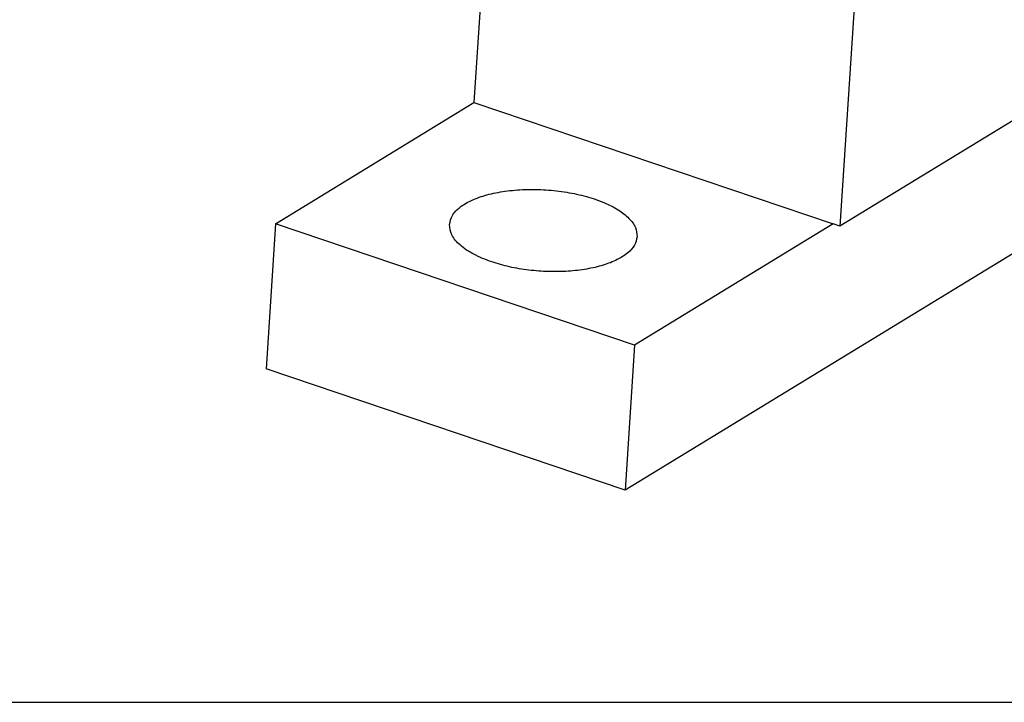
# Model space of a CAD drawing. Header units: inches. Extents: x 0 to 561, y 0 to 409.
# Tile 4 of 20: x 112 to 130, y 0 to 13. Entities that reach past the tile are written whole.
import ezdxf

# ---------------------------------------------------------------- set-up
doc = ezdxf.new("R2010")
doc.units = ezdxf.units.IN
doc.layers.add('1', color=7, linetype='Continuous')

# ---------------------------------------------------------------- blocks, each defined once
blk = doc.blocks.new('014_G239_G269_BF_B3_B14_Motor_Bgr_63_EEXDe_1_1__11', base_point=(7.886, 7.89))
at = {"color": 7, "linetype": 'Continuous'}
for p, q in [((306.252, 49.408), (254.293, 17.707)), ((313.031, 48.601), (246.305, 7.89)), ((255.604, 37.676), (254.293, 17.707)), ((241.075, 28.307), (240.681, 22.306)), ((233.298, 17.801), (240.681, 22.306)), ((240.681, 22.306), (254.043, 17.792)), ((233.298, 17.801), (232.943, 12.405)), ((246.659, 13.287), (233.298, 17.801)), ((254.043, 17.792), (246.659, 13.287)), ((254.293, 17.707), (254.043, 17.792)), ((246.659, 13.287), (246.305, 7.89)), ((246.305, 7.89), (232.943, 12.405))]:
    blk.add_line(p, q, dxfattribs=at)
for points, knots in [([(239.768, 17.776), (239.795, 17.891), (239.854, 18.142), (240.173, 18.445), (240.613, 18.698), (241.184, 18.893), (241.852, 19.024), (242.59, 19.085), (243.36, 19.071), (244.126, 18.984), (244.849, 18.828), (245.494, 18.61), (246.035, 18.342), (246.438, 18.034), (246.714, 17.692), (246.74, 17.435), (246.753, 17.317)], [0, 0, 0, 0, 0.348438, 0.760261, 1.266651, 1.870562, 2.558303, 3.306515, 4.086264, 4.866014, 5.614225, 6.301967, 6.905878, 7.412268, 7.82409, 8.172529, 8.172529, 8.172529, 8.172529]), ([(241.346, 16.379), (241.116, 16.465), (240.694, 16.625), (240.185, 16.962), (239.824, 17.342), (239.785, 17.641), (239.768, 17.776)], [0, 0, 0, 0, 0.733334, 1.346396, 1.834035, 2.232425, 2.232425, 2.232425, 2.232425]), ([(246.753, 17.317), (246.728, 17.209), (246.675, 16.973), (246.389, 16.682), (245.991, 16.436), (245.472, 16.239), (244.86, 16.099), (244.177, 16.021), (243.454, 16.009), (242.724, 16.065), (242.014, 16.179), (241.564, 16.313), (241.346, 16.379)], [0, 0, 0, 0, 0.32871, 0.711843, 1.178101, 1.732481, 2.365453, 3.058836, 3.789249, 4.530505, 5.255643, 5.938863, 5.938863, 5.938863, 5.938863])]:
    blk.add_open_spline(points, degree=3, knots=knots, dxfattribs=at)
blk = doc.blocks.new('5222053330_00_G239_G269_BF_B3_B14_Motor_Bgr_63_EEXDe_1__12', base_point=(7.886, 7.89))
blk.add_blockref('014_G239_G269_BF_B3_B14_Motor_Bgr_63_EEXDe_1_1__11', (7.886, 7.89))
blk = doc.blocks.new('Allg_AnsichtA_von_', base_point=(180, 138))
blk.add_blockref('5222053330_00_G239_G269_BF_B3_B14_Motor_Bgr_63_EEXDe_1__12', (7.886, 7.89))
blk = doc.blocks.new('_Rahmen_A2', base_point=(280, 204.5))
at = {"layer": '1', "color": 7, "linetype": 'Continuous'}
blk.add_line((0, 0), (560, 0), dxfattribs=at)
blk = doc.blocks.new('1__13', base_point=(100190, 101900))
at = {"layer": '1'}
blk.add_blockref('_Rahmen_A2', (280, 204.5), dxfattribs=at)
blk = doc.blocks.new('1__14', base_point=(100190, 101900))
at = {"layer": '1'}
blk.add_blockref('1__13', (100190, 101900), dxfattribs=at)

msp = doc.modelspace()

# ---------------------------------------------------------------- block references
at = {"xscale": 0.5, "yscale": 0.5, "zscale": 0.5}
msp.add_blockref('Allg_AnsichtA_von_', (90, 69), dxfattribs=at)
at = {"layer": '1'}
msp.add_blockref('1__14', (100190, 101900), dxfattribs=at)

doc.saveas('drawing.dxf')
